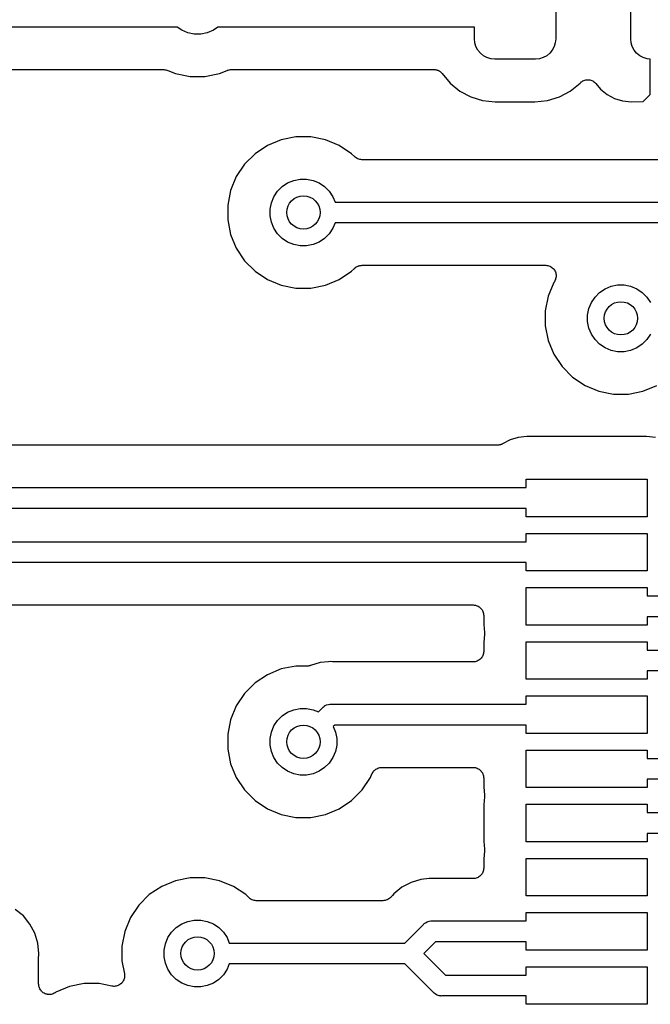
# Model space of a CAD drawing. Extents: x 4.65 to 8.46, y -5.31 to -3.29.
# Tile 33 of 47: x 7.07 to 7.36, y -4.87 to -4.41. Entities that reach past the tile are written whole.
import ezdxf

# ---------------------------------------------------------------- set-up
doc = ezdxf.new("R2010")
doc.units = 0
doc.header["$MEASUREMENT"] = 0
doc.layers.add('BLACK', color=7, linetype='CONTINUOUS')

msp = doc.modelspace()

# ---------------------------------------------------------------- linework, layer by layer
at = {"layer": 'BLACK', "linetype": 'CONTINUOUS'}
for p, q in [((7.31919, -4.38204), (7.31919, -4.41796)), ((7.35463, -4.41796), (7.35463, -4.38204)), ((7.14036, -4.4125), (6.60964, -4.4125)), ((7.14254, -4.41396), (7.14036, -4.4125)), ((7.15964, -4.4125), (7.15746, -4.41396)), ((7.28081, -4.4125), (7.15964, -4.4125)), ((7.28081, -4.41796), (7.28081, -4.4125)), ((7.14541, -4.41514), (7.14254, -4.41396)), ((7.14845, -4.41575), (7.14541, -4.41514)), ((7.15155, -4.41575), (7.14845, -4.41575)), ((7.15459, -4.41514), (7.15155, -4.41575)), ((7.15746, -4.41396), (7.15459, -4.41514)), ((7.28099, -4.41983), (7.28081, -4.41796)), ((7.31919, -4.41796), (7.31901, -4.41983)), ((7.35481, -4.41983), (7.35463, -4.41796)), ((7.28154, -4.42164), (7.28099, -4.41983)), ((7.28242, -4.42329), (7.28154, -4.42164)), ((7.31846, -4.42164), (7.31758, -4.42329)), ((7.31901, -4.41983), (7.31846, -4.42164)), ((7.35536, -4.42164), (7.35481, -4.41983)), ((7.35624, -4.42329), (7.35536, -4.42164)), ((7.28362, -4.42475), (7.28242, -4.42329)), ((7.28507, -4.42594), (7.28362, -4.42475)), ((7.28673, -4.42683), (7.28507, -4.42594)), ((7.28853, -4.42737), (7.28673, -4.42683)), ((7.2904, -4.42756), (7.28853, -4.42737)), ((7.3096, -4.42756), (7.2904, -4.42756)), ((7.31147, -4.42737), (7.3096, -4.42756)), ((7.31327, -4.42683), (7.31147, -4.42737)), ((7.31493, -4.42594), (7.31327, -4.42683)), ((7.31638, -4.42475), (7.31493, -4.42594)), ((7.31758, -4.42329), (7.31638, -4.42475)), ((7.35744, -4.42475), (7.35624, -4.42329)), ((7.35889, -4.42594), (7.35744, -4.42475)), ((7.36055, -4.42683), (7.35889, -4.42594)), ((7.36235, -4.42737), (7.36055, -4.42683)), ((7.36382, -4.42752), (7.36235, -4.42737)), ((7.36382, -4.44424), (7.36382, -4.42752)), ((6.61595, -4.4325), (7.13405, -4.4325)), ((7.13405, -4.4325), (7.13406, -4.4325)), ((7.13406, -4.4325), (7.13406, -4.4325)), ((7.13406, -4.4325), (7.13406, -4.4325)), ((7.13406, -4.4325), (7.13412, -4.4325)), ((7.13412, -4.4325), (7.13458, -4.43255)), ((7.13458, -4.43255), (7.13503, -4.4326)), ((7.13503, -4.4326), (7.13506, -4.43261)), ((7.13506, -4.43261), (7.13509, -4.43261)), ((7.13509, -4.43261), (7.13553, -4.43275)), ((7.13553, -4.43275), (7.13597, -4.43288)), ((7.13597, -4.43288), (7.13957, -4.43437)), ((7.13957, -4.43437), (7.14648, -4.43575)), ((7.14648, -4.43575), (7.15352, -4.43575)), ((7.15352, -4.43575), (7.16043, -4.43437)), ((7.16043, -4.43437), (7.16403, -4.43288)), ((7.16403, -4.43288), (7.16404, -4.43288)), ((7.16404, -4.43288), (7.1641, -4.43285)), ((7.16404, -4.43288), (7.16404, -4.43288)), ((7.16404, -4.43288), (7.16404, -4.43288)), ((7.1641, -4.43285), (7.16454, -4.43273)), ((7.16454, -4.43273), (7.16498, -4.4326)), ((7.16498, -4.4326), (7.16501, -4.43259)), ((7.16501, -4.43259), (7.16504, -4.43258)), ((7.16504, -4.43258), (7.16549, -4.43254)), ((7.16549, -4.43254), (7.16595, -4.4325)), ((7.16595, -4.4325), (7.26174, -4.4325)), ((7.26174, -4.4325), (7.26181, -4.4325)), ((7.26181, -4.4325), (7.26203, -4.43252)), ((7.26203, -4.43252), (7.26225, -4.43253)), ((7.26225, -4.43253), (7.26251, -4.43258)), ((7.26251, -4.43258), (7.26278, -4.43261)), ((7.26278, -4.43261), (7.26299, -4.43268)), ((7.26299, -4.43268), (7.26321, -4.43272)), ((7.26321, -4.43272), (7.26345, -4.43282)), ((7.26345, -4.43282), (7.26371, -4.4329)), ((7.26371, -4.4329), (7.2639, -4.43301)), ((7.2639, -4.43301), (7.26411, -4.43309)), ((7.26411, -4.43309), (7.26433, -4.43324)), ((7.26433, -4.43324), (7.26457, -4.43337)), ((7.26457, -4.43337), (7.26473, -4.43352)), ((7.26473, -4.43352), (7.26492, -4.43364)), ((7.26492, -4.43364), (7.26511, -4.43383)), ((7.26511, -4.43383), (7.26531, -4.434)), ((7.26531, -4.434), (7.26545, -4.43417)), ((7.26545, -4.43417), (7.26561, -4.43433)), ((7.26561, -4.43433), (7.26941, -4.43896)), ((7.26941, -4.43896), (7.27391, -4.44265)), ((7.32609, -4.44265), (7.3307, -4.43887)), ((7.3307, -4.43887), (7.33087, -4.4387)), ((7.33087, -4.4387), (7.33121, -4.43837)), ((7.33121, -4.43837), (7.33122, -4.43837)), ((7.33122, -4.43837), (7.33123, -4.43836)), ((7.33123, -4.43836), (7.33163, -4.4381)), ((7.33163, -4.4381), (7.33202, -4.43784)), ((7.33202, -4.43784), (7.33203, -4.43783)), ((7.33203, -4.43783), (7.33205, -4.43782)), ((7.33205, -4.43782), (7.33248, -4.43765)), ((7.33248, -4.43765), (7.33292, -4.43747)), ((7.33292, -4.43747), (7.33294, -4.43747)), ((7.33294, -4.43747), (7.33295, -4.43746)), ((7.33295, -4.43746), (7.33342, -4.43737)), ((7.33342, -4.43737), (7.33388, -4.43728)), ((7.33388, -4.43728), (7.3339, -4.43728)), ((7.3339, -4.43728), (7.33391, -4.43728)), ((7.33391, -4.43728), (7.33438, -4.43729)), ((7.33438, -4.43729), (7.33486, -4.43729)), ((7.33486, -4.43729), (7.33487, -4.43729)), ((7.33487, -4.43729), (7.33489, -4.43729)), ((7.33489, -4.43729), (7.33535, -4.43739)), ((7.33535, -4.43739), (7.33581, -4.43748)), ((7.33581, -4.43748), (7.33583, -4.43749)), ((7.33583, -4.43749), (7.33584, -4.43749)), ((7.33584, -4.43749), (7.33627, -4.43767)), ((7.33627, -4.43767), (7.33672, -4.43786)), ((7.33672, -4.43786), (7.33673, -4.43786)), ((7.33673, -4.43786), (7.33674, -4.43787)), ((7.33674, -4.43787), (7.33713, -4.43814)), ((7.33713, -4.43814), (7.33753, -4.4384)), ((7.33753, -4.4384), (7.33754, -4.43841)), ((7.33754, -4.43841), (7.33755, -4.43842)), ((7.33755, -4.43842), (7.33788, -4.43876)), ((7.33788, -4.43876), (7.33822, -4.43909)), ((7.33822, -4.43909), (7.34042, -4.44177)), ((7.27391, -4.44265), (7.27904, -4.4454)), ((7.27904, -4.4454), (7.28461, -4.44709)), ((7.31539, -4.44709), (7.32096, -4.4454)), ((7.32096, -4.4454), (7.32609, -4.44265)), ((7.34042, -4.44177), (7.34346, -4.44427)), ((7.34346, -4.44427), (7.34694, -4.44613)), ((7.34694, -4.44613), (7.35071, -4.44727)), ((7.36047, -4.44759), (7.36382, -4.44424)), ((7.28461, -4.44709), (7.29065, -4.44768)), ((7.29065, -4.44768), (7.30935, -4.44768)), ((7.30935, -4.44768), (7.31539, -4.44709)), ((7.35071, -4.44727), (7.35483, -4.44768)), ((7.35483, -4.44768), (7.36047, -4.44759)), ((7.19648, -4.46425), (7.18957, -4.46563)), ((7.20352, -4.46425), (7.19648, -4.46425)), ((7.21043, -4.46563), (7.20352, -4.46425)), ((7.18307, -4.46832), (7.17721, -4.47223)), ((7.18957, -4.46563), (7.18307, -4.46832)), ((7.21693, -4.46832), (7.21043, -4.46563)), ((7.22279, -4.47223), (7.21693, -4.46832)), ((7.17721, -4.47223), (7.17223, -4.47721)), ((7.22417, -4.47361), (7.22279, -4.47223)), ((7.22453, -4.47391), (7.22417, -4.47361)), ((7.22488, -4.4742), (7.22453, -4.47391)), ((7.17223, -4.47721), (7.16832, -4.48307)), ((7.2249, -4.47422), (7.22488, -4.4742)), ((7.22492, -4.47423), (7.2249, -4.47422)), ((7.22533, -4.47445), (7.22492, -4.47423)), ((7.22574, -4.47467), (7.22533, -4.47445)), ((7.22576, -4.47468), (7.22574, -4.47467)), ((7.22578, -4.47469), (7.22576, -4.47468)), ((7.22622, -4.47483), (7.22578, -4.47469)), ((7.22667, -4.47497), (7.22622, -4.47483)), ((7.22669, -4.47497), (7.22667, -4.47497)), ((7.22672, -4.47498), (7.22669, -4.47497)), ((7.22717, -4.47503), (7.22672, -4.47498)), ((7.22764, -4.47508), (7.22717, -4.47503)), ((7.22769, -4.47508), (7.22764, -4.47508)), ((7.22771, -4.47508), (7.22769, -4.47508)), ((7.22769, -4.47508), (7.22769, -4.47508)), ((7.22769, -4.47508), (7.22769, -4.47508)), ((7.71248, -4.47508), (7.22771, -4.47508)), ((7.16832, -4.48307), (7.16563, -4.48957)), ((7.18777, -4.48996), (7.18996, -4.48777)), ((7.18996, -4.48777), (7.19254, -4.48604)), ((7.19254, -4.48604), (7.19541, -4.48486)), ((7.19541, -4.48486), (7.19845, -4.48425)), ((7.19845, -4.48425), (7.20155, -4.48425)), ((7.20155, -4.48425), (7.20459, -4.48486)), ((7.20459, -4.48486), (7.20746, -4.48604)), ((7.20746, -4.48604), (7.21004, -4.48777)), ((7.21004, -4.48777), (7.21223, -4.48996)), ((7.16563, -4.48957), (7.16425, -4.49648)), ((7.18486, -4.49541), (7.18604, -4.49254)), ((7.18604, -4.49254), (7.18777, -4.48996)), ((7.21223, -4.48996), (7.21396, -4.49254)), ((7.21396, -4.49254), (7.21501, -4.49508)), ((7.16425, -4.49648), (7.16425, -4.50352)), ((7.18425, -4.49845), (7.18486, -4.49541)), ((7.21501, -4.49508), (7.72283, -4.49508)), ((7.18425, -4.50155), (7.18425, -4.49845)), ((7.18486, -4.50459), (7.18425, -4.50155)), ((7.16425, -4.50352), (7.16563, -4.51043)), ((7.18604, -4.50746), (7.18486, -4.50459)), ((7.21501, -4.50492), (7.21396, -4.50746)), ((7.72463, -4.50492), (7.21501, -4.50492)), ((7.16563, -4.51043), (7.16832, -4.51693)), ((7.18777, -4.51004), (7.18604, -4.50746)), ((7.18996, -4.51223), (7.18777, -4.51004)), ((7.21223, -4.51004), (7.21004, -4.51223)), ((7.21396, -4.50746), (7.21223, -4.51004)), ((7.19254, -4.51396), (7.18996, -4.51223)), ((7.19541, -4.51514), (7.19254, -4.51396)), ((7.19845, -4.51575), (7.19541, -4.51514)), ((7.20155, -4.51575), (7.19845, -4.51575)), ((7.20459, -4.51514), (7.20155, -4.51575)), ((7.20746, -4.51396), (7.20459, -4.51514)), ((7.21004, -4.51223), (7.20746, -4.51396)), ((7.16832, -4.51693), (7.17223, -4.52279)), ((7.17223, -4.52279), (7.17721, -4.52777)), ((7.22585, -4.52528), (7.22629, -4.52515)), ((7.22629, -4.52515), (7.22673, -4.52502)), ((7.22673, -4.52502), (7.22676, -4.52501)), ((7.22676, -4.52501), (7.22679, -4.52501)), ((7.22679, -4.52501), (7.22724, -4.52497)), ((7.22724, -4.52497), (7.22771, -4.52492)), ((7.22771, -4.52492), (7.31441, -4.52492)), ((7.31441, -4.52492), (7.31446, -4.52492)), ((7.31446, -4.52492), (7.31446, -4.52492)), ((7.31446, -4.52492), (7.31446, -4.52492)), ((7.31446, -4.52492), (7.31448, -4.52492)), ((7.31448, -4.52492), (7.31495, -4.52497)), ((7.31495, -4.52497), (7.31543, -4.52503)), ((7.31543, -4.52503), (7.31544, -4.52503)), ((7.31544, -4.52503), (7.31545, -4.52503)), ((7.31545, -4.52503), (7.31591, -4.52518)), ((7.31591, -4.52518), (7.31636, -4.52532)), ((7.17721, -4.52777), (7.18307, -4.53168)), ((7.21693, -4.53168), (7.22279, -4.52777)), ((7.22279, -4.52777), (7.22417, -4.52639)), ((7.22417, -4.52639), (7.22418, -4.52637)), ((7.22418, -4.52637), (7.22422, -4.52634)), ((7.22418, -4.52637), (7.22418, -4.52637)), ((7.22418, -4.52637), (7.22418, -4.52637)), ((7.22422, -4.52634), (7.22458, -4.52605)), ((7.22458, -4.52605), (7.22494, -4.52576)), ((7.22494, -4.52576), (7.22496, -4.52574)), ((7.22496, -4.52574), (7.22498, -4.52573)), ((7.22498, -4.52573), (7.22539, -4.52552)), ((7.22539, -4.52552), (7.2258, -4.5253)), ((7.2258, -4.5253), (7.22582, -4.52529)), ((7.22582, -4.52529), (7.22585, -4.52528)), ((7.31636, -4.52532), (7.31637, -4.52532)), ((7.31637, -4.52532), (7.31638, -4.52533)), ((7.31638, -4.52533), (7.31679, -4.52555)), ((7.31679, -4.52555), (7.31722, -4.52578)), ((7.31722, -4.52578), (7.31722, -4.52579)), ((7.31722, -4.52579), (7.31723, -4.5258)), ((7.31723, -4.5258), (7.31759, -4.5261)), ((7.31759, -4.5261), (7.31797, -4.52641)), ((7.31797, -4.52641), (7.31797, -4.52642)), ((7.31797, -4.52642), (7.31798, -4.52642)), ((7.31798, -4.52642), (7.31828, -4.52679)), ((7.31828, -4.52679), (7.31858, -4.52717)), ((7.31858, -4.52717), (7.31859, -4.52717)), ((7.31859, -4.52717), (7.31859, -4.52718)), ((7.31859, -4.52718), (7.31881, -4.5276)), ((7.31881, -4.5276), (7.31904, -4.52803)), ((7.31904, -4.52803), (7.31904, -4.52804)), ((7.31904, -4.52804), (7.31904, -4.52805)), ((7.31904, -4.52805), (7.31918, -4.5285)), ((7.31918, -4.5285), (7.31932, -4.52896)), ((7.31932, -4.52896), (7.31932, -4.52897)), ((7.31932, -4.52897), (7.31932, -4.52898)), ((7.31932, -4.52898), (7.31936, -4.52945)), ((7.31936, -4.52945), (7.31941, -4.52993)), ((7.18307, -4.53168), (7.18957, -4.53437)), ((7.18957, -4.53437), (7.19648, -4.53575)), ((7.20352, -4.53575), (7.21043, -4.53437)), ((7.21043, -4.53437), (7.21693, -4.53168)), ((7.31832, -4.53307), (7.31563, -4.53957)), ((7.31857, -4.5327), (7.31832, -4.53307)), ((7.31879, -4.53228), (7.31857, -4.5327)), ((7.31902, -4.53186), (7.31879, -4.53228)), ((7.31903, -4.53184), (7.31902, -4.53185)), ((7.31902, -4.53185), (7.31902, -4.53186)), ((7.31916, -4.53138), (7.31903, -4.53184)), ((7.31931, -4.53093), (7.31916, -4.53138)), ((7.31936, -4.53043), (7.31931, -4.53091)), ((7.31931, -4.53091), (7.31931, -4.53092)), ((7.31931, -4.53092), (7.31931, -4.53093)), ((7.31941, -4.52996), (7.31936, -4.53043)), ((7.31941, -4.52993), (7.31941, -4.52995)), ((7.31941, -4.52995), (7.31941, -4.52996)), ((7.34541, -4.53486), (7.34845, -4.53425)), ((7.34845, -4.53425), (7.35155, -4.53425)), ((7.35155, -4.53425), (7.35459, -4.53486)), ((7.19648, -4.53575), (7.20352, -4.53575)), ((7.33777, -4.53996), (7.33996, -4.53777)), ((7.33996, -4.53777), (7.34254, -4.53604)), ((7.34254, -4.53604), (7.34541, -4.53486)), ((7.35459, -4.53486), (7.35746, -4.53604)), ((7.35746, -4.53604), (7.36004, -4.53777)), ((7.36004, -4.53777), (7.36223, -4.53996)), ((7.31563, -4.53957), (7.31425, -4.54648)), ((7.33486, -4.54541), (7.33604, -4.54254)), ((7.33604, -4.54254), (7.33777, -4.53996)), ((7.36223, -4.53996), (7.36396, -4.54254)), ((7.31425, -4.54648), (7.31425, -4.55352)), ((7.33425, -4.54845), (7.33486, -4.54541)), ((7.33425, -4.55155), (7.33425, -4.54845)), ((7.33486, -4.55459), (7.33425, -4.55155)), ((7.31425, -4.55352), (7.31563, -4.56043)), ((7.33604, -4.55746), (7.33486, -4.55459)), ((7.33777, -4.56004), (7.33604, -4.55746)), ((7.36396, -4.55746), (7.36223, -4.56004)), ((7.31563, -4.56043), (7.31832, -4.56693)), ((7.33996, -4.56223), (7.33777, -4.56004)), ((7.34254, -4.56396), (7.33996, -4.56223)), ((7.36004, -4.56223), (7.35746, -4.56396)), ((7.36223, -4.56004), (7.36004, -4.56223)), ((7.31832, -4.56693), (7.32223, -4.57279)), ((7.34541, -4.56514), (7.34254, -4.56396)), ((7.34845, -4.56575), (7.34541, -4.56514)), ((7.35155, -4.56575), (7.34845, -4.56575)), ((7.35459, -4.56514), (7.35155, -4.56575)), ((7.35746, -4.56396), (7.35459, -4.56514)), ((7.32223, -4.57279), (7.32721, -4.57777)), ((7.32721, -4.57777), (7.33307, -4.58168)), ((7.33307, -4.58168), (7.33957, -4.58437)), ((7.33957, -4.58437), (7.34648, -4.58575)), ((7.35352, -4.58575), (7.36043, -4.58437)), ((7.36043, -4.58437), (7.36693, -4.58168)), ((7.34648, -4.58575), (7.35352, -4.58575)), ((7.29762, -4.60742), (7.29404, -4.60933)), ((7.30139, -4.60627), (7.29762, -4.60742)), ((7.30556, -4.60586), (7.30139, -4.60627)), ((7.36216, -4.60586), (7.30556, -4.60586)), ((7.36632, -4.60627), (7.36216, -4.60586)), ((7.29169, -4.60992), (6.94724, -4.60992)), ((7.2919, -4.6099), (7.29169, -4.60992)), ((7.29212, -4.6099), (7.2919, -4.6099)), ((7.29239, -4.60985), (7.29212, -4.6099)), ((7.29266, -4.60983), (7.29239, -4.60985)), ((7.29286, -4.60976), (7.29266, -4.60983)), ((7.29308, -4.60972), (7.29286, -4.60976)), ((7.29333, -4.60962), (7.29308, -4.60972)), ((7.29359, -4.60954), (7.29333, -4.60962)), ((7.29378, -4.60944), (7.29359, -4.60954)), ((7.29398, -4.60936), (7.29378, -4.60944)), ((7.29404, -4.60933), (7.29398, -4.60936)), ((7.30531, -4.62992), (7.30531, -4.62598)), ((7.30531, -4.62598), (7.3624, -4.62598)), ((7.3624, -4.62598), (7.3624, -4.6437)), ((6.93688, -4.62992), (7.30531, -4.62992)), ((7.30531, -4.63976), (6.93508, -4.63976)), ((7.30531, -4.6437), (7.30531, -4.63976)), ((7.3624, -4.6437), (7.30531, -4.6437)), ((7.30531, -4.65551), (7.30531, -4.65157)), ((7.30531, -4.65157), (7.3624, -4.65157)), ((7.3624, -4.65157), (7.3624, -4.66929)), ((6.91476, -4.65551), (7.30531, -4.65551)), ((7.30531, -4.66535), (6.91067, -4.66535)), ((7.30531, -4.66929), (7.30531, -4.66535)), ((7.3624, -4.66929), (7.30531, -4.66929)), ((7.30531, -4.69488), (7.30531, -4.67717)), ((7.30531, -4.67717), (7.3624, -4.67717)), ((7.3624, -4.67717), (7.3624, -4.6811)), ((7.3624, -4.6811), (7.37021, -4.6811)), ((6.9119, -4.68535), (7.28019, -4.68535)), ((7.28019, -4.68535), (7.28023, -4.68535)), ((7.28023, -4.68535), (7.28023, -4.68535)), ((7.28023, -4.68535), (7.28023, -4.68535)), ((7.28023, -4.68535), (7.28026, -4.68535)), ((7.28026, -4.68535), (7.28073, -4.68541)), ((7.28073, -4.68541), (7.2812, -4.68546)), ((7.2812, -4.68546), (7.28122, -4.68546)), ((7.28122, -4.68546), (7.28123, -4.68546)), ((7.28123, -4.68546), (7.28168, -4.68561)), ((7.28168, -4.68561), (7.28213, -4.68574)), ((7.28213, -4.68574), (7.28215, -4.68575)), ((7.28215, -4.68575), (7.28216, -4.68576)), ((7.28216, -4.68576), (7.28258, -4.68598)), ((7.28258, -4.68598), (7.28299, -4.68621)), ((7.28299, -4.68621), (7.283, -4.68622)), ((7.283, -4.68622), (7.28302, -4.68623)), ((7.28302, -4.68623), (7.28338, -4.68653)), ((7.28338, -4.68653), (7.28374, -4.68683)), ((7.28374, -4.68683), (7.28375, -4.68684)), ((7.28375, -4.68684), (7.28377, -4.68686)), ((7.28377, -4.68686), (7.28406, -4.68722)), ((7.28406, -4.68722), (7.28436, -4.68759)), ((7.28436, -4.68759), (7.28437, -4.6876)), ((7.28437, -4.6876), (7.28438, -4.68762)), ((7.28438, -4.68762), (7.2846, -4.68803)), ((7.2846, -4.68803), (7.28482, -4.68845)), ((7.28482, -4.68845), (7.28482, -4.68847)), ((7.28482, -4.68847), (7.28483, -4.68848)), ((7.28483, -4.68848), (7.28496, -4.68893)), ((7.28496, -4.68893), (7.2851, -4.68938)), ((7.2851, -4.68938), (7.2851, -4.6894)), ((7.2851, -4.6894), (7.28511, -4.68942)), ((7.28511, -4.68942), (7.28515, -4.68989)), ((7.28515, -4.68989), (7.28519, -4.69035)), ((7.28519, -4.69035), (7.28519, -4.69464)), ((7.372, -4.69094), (7.3624, -4.69094)), ((7.3624, -4.69094), (7.3624, -4.69488)), ((7.28519, -4.69464), (7.28556, -4.69833)), ((7.3624, -4.69488), (7.30531, -4.69488)), ((7.28556, -4.69931), (7.28519, -4.703)), ((7.28556, -4.69833), (7.28556, -4.69833)), ((7.28556, -4.69833), (7.28556, -4.69833)), ((7.28556, -4.69833), (7.28556, -4.69833)), ((7.28556, -4.69833), (7.28556, -4.6984)), ((7.28556, -4.6984), (7.28556, -4.69886)), ((7.28556, -4.69886), (7.28556, -4.69931)), ((7.28519, -4.703), (7.28519, -4.70728)), ((7.30531, -4.72047), (7.30531, -4.70276)), ((7.30531, -4.70276), (7.3624, -4.70276)), ((7.3624, -4.70276), (7.3624, -4.70669)), ((7.28333, -4.71115), (7.28296, -4.71145)), ((7.28369, -4.71086), (7.28333, -4.71115)), ((7.2837, -4.71084), (7.28369, -4.71086)), ((7.28372, -4.71083), (7.2837, -4.71084)), ((7.28402, -4.71047), (7.28372, -4.71083)), ((7.28432, -4.71011), (7.28402, -4.71047)), ((7.28433, -4.71009), (7.28432, -4.71011)), ((7.28434, -4.71008), (7.28433, -4.71009)), ((7.28456, -4.70966), (7.28434, -4.71008)), ((7.28479, -4.70925), (7.28456, -4.70966)), ((7.2848, -4.70922), (7.28479, -4.70924)), ((7.28479, -4.70924), (7.28479, -4.70925)), ((7.28494, -4.70877), (7.2848, -4.70922)), ((7.28508, -4.70832), (7.28494, -4.70877)), ((7.28509, -4.70831), (7.28508, -4.70832)), ((7.28514, -4.70782), (7.28509, -4.70829)), ((7.28509, -4.70829), (7.28509, -4.70831)), ((7.28519, -4.70735), (7.28514, -4.70782)), ((7.28519, -4.70728), (7.28519, -4.70732)), ((7.28519, -4.70732), (7.28519, -4.70732)), ((7.28519, -4.70732), (7.28519, -4.70732)), ((7.28519, -4.70732), (7.28519, -4.70735)), ((7.3624, -4.70669), (7.38573, -4.70669)), ((7.18957, -4.71563), (7.18307, -4.71832)), ((7.19648, -4.71425), (7.18957, -4.71563)), ((7.20187, -4.71425), (7.19648, -4.71425)), ((7.20208, -4.71423), (7.20187, -4.71425)), ((7.20229, -4.71423), (7.20208, -4.71423)), ((7.20256, -4.71418), (7.20229, -4.71423)), ((7.20284, -4.71416), (7.20256, -4.71418)), ((7.20304, -4.7141), (7.20284, -4.71416)), ((7.20325, -4.71406), (7.20304, -4.7141)), ((7.20332, -4.71404), (7.20325, -4.71406)), ((7.20791, -4.71264), (7.20332, -4.71404)), ((7.21181, -4.71226), (7.20791, -4.71264)), ((7.21182, -4.71226), (7.21181, -4.71226)), ((7.2128, -4.71216), (7.21182, -4.71226)), ((7.21377, -4.71226), (7.2128, -4.71216)), ((7.21399, -4.71226), (7.21377, -4.71226)), ((7.21419, -4.71228), (7.21399, -4.71226)), ((7.21426, -4.71228), (7.21419, -4.71228)), ((7.28019, -4.71228), (7.21426, -4.71228)), ((7.28066, -4.71224), (7.28019, -4.71228)), ((7.28113, -4.71219), (7.28066, -4.71224)), ((7.28115, -4.71219), (7.28113, -4.71219)), ((7.28117, -4.71219), (7.28115, -4.71219)), ((7.28162, -4.71205), (7.28117, -4.71219)), ((7.28207, -4.71192), (7.28162, -4.71205)), ((7.28208, -4.71191), (7.28207, -4.71192)), ((7.2821, -4.71191), (7.28208, -4.71191)), ((7.28251, -4.71169), (7.2821, -4.71191)), ((7.28293, -4.71147), (7.28251, -4.71169)), ((7.28295, -4.71146), (7.28293, -4.71147)), ((7.28296, -4.71145), (7.28295, -4.71146)), ((7.18307, -4.71832), (7.17721, -4.72223)), ((7.3624, -4.72047), (7.30531, -4.72047)), ((7.38814, -4.71654), (7.3624, -4.71654)), ((7.3624, -4.71654), (7.3624, -4.72047)), ((7.17721, -4.72223), (7.17223, -4.72721)), ((7.17223, -4.72721), (7.16832, -4.73307)), ((7.30531, -4.73228), (7.30531, -4.72835)), ((7.30531, -4.72835), (7.3624, -4.72835)), ((7.3624, -4.72835), (7.3624, -4.74606)), ((7.16832, -4.73307), (7.16563, -4.73957)), ((7.19541, -4.73486), (7.19845, -4.73425)), ((7.19845, -4.73425), (7.20155, -4.73425)), ((7.20155, -4.73425), (7.20459, -4.73486)), ((7.20713, -4.73591), (7.20914, -4.7339)), ((7.20914, -4.7339), (7.2093, -4.73371)), ((7.2093, -4.73371), (7.20949, -4.73355)), ((7.20949, -4.73355), (7.21001, -4.73312)), ((7.20949, -4.73355), (7.20949, -4.73355)), ((7.21001, -4.73312), (7.21005, -4.73309)), ((7.21005, -4.73309), (7.2109, -4.73264)), ((7.2109, -4.73264), (7.21183, -4.73235)), ((7.21183, -4.73235), (7.21255, -4.73228)), ((7.21255, -4.73228), (7.2128, -4.73226)), ((7.21255, -4.73228), (7.21255, -4.73228)), ((7.2128, -4.73226), (7.21304, -4.73228)), ((7.21304, -4.73228), (7.30531, -4.73228)), ((7.18777, -4.73996), (7.18996, -4.73777)), ((7.18996, -4.73777), (7.19254, -4.73604)), ((7.19254, -4.73604), (7.19541, -4.73486)), ((7.20459, -4.73486), (7.20713, -4.73591)), ((7.16563, -4.73957), (7.16425, -4.74648)), ((7.18486, -4.74541), (7.18604, -4.74254)), ((7.18604, -4.74254), (7.18777, -4.73996)), ((7.21483, -4.74213), (7.21409, -4.74287)), ((7.21409, -4.74287), (7.21514, -4.74541)), ((7.30531, -4.74213), (7.21483, -4.74213)), ((7.30531, -4.74606), (7.30531, -4.74213)), ((7.16425, -4.74648), (7.16425, -4.75352)), ((7.18425, -4.74845), (7.18486, -4.74541)), ((7.18425, -4.75155), (7.18425, -4.74845)), ((7.21514, -4.74541), (7.21575, -4.74845)), ((7.21575, -4.74845), (7.21575, -4.75155)), ((7.3624, -4.74606), (7.30531, -4.74606)), ((7.18486, -4.75459), (7.18425, -4.75155)), ((7.21575, -4.75155), (7.21514, -4.75459)), ((7.16425, -4.75352), (7.16563, -4.76043)), ((7.18604, -4.75746), (7.18486, -4.75459)), ((7.18777, -4.76004), (7.18604, -4.75746)), ((7.21396, -4.75746), (7.21223, -4.76004)), ((7.21514, -4.75459), (7.21396, -4.75746)), ((7.30531, -4.77165), (7.30531, -4.75394)), ((7.30531, -4.75394), (7.3624, -4.75394)), ((7.3624, -4.75394), (7.3624, -4.75787)), ((7.16563, -4.76043), (7.16832, -4.76693)), ((7.18996, -4.76223), (7.18777, -4.76004)), ((7.19254, -4.76396), (7.18996, -4.76223)), ((7.21004, -4.76223), (7.20746, -4.76396)), ((7.21223, -4.76004), (7.21004, -4.76223)), ((7.23515, -4.76249), (7.2356, -4.76236)), ((7.2356, -4.76236), (7.23604, -4.76222)), ((7.23604, -4.76222), (7.23606, -4.76222)), ((7.23606, -4.76222), (7.23608, -4.76221)), ((7.23608, -4.76221), (7.23655, -4.76217)), ((7.23655, -4.76217), (7.23701, -4.76213)), ((7.23701, -4.76213), (7.28019, -4.76213)), ((7.28019, -4.76213), (7.28023, -4.76213)), ((7.28023, -4.76213), (7.28023, -4.76213)), ((7.28023, -4.76213), (7.28023, -4.76213)), ((7.28023, -4.76213), (7.28026, -4.76213)), ((7.28026, -4.76213), (7.28073, -4.76218)), ((7.28073, -4.76218), (7.2812, -4.76223)), ((7.2812, -4.76223), (7.28122, -4.76223)), ((7.28122, -4.76223), (7.28123, -4.76224)), ((7.28123, -4.76224), (7.28168, -4.76238)), ((7.28168, -4.76238), (7.28213, -4.76252)), ((7.3624, -4.75787), (7.38517, -4.75787)), ((7.16832, -4.76693), (7.17223, -4.77279)), ((7.19541, -4.76514), (7.19254, -4.76396)), ((7.19845, -4.76575), (7.19541, -4.76514)), ((7.20155, -4.76575), (7.19845, -4.76575)), ((7.20459, -4.76514), (7.20155, -4.76575)), ((7.20746, -4.76396), (7.20459, -4.76514)), ((7.22777, -4.77279), (7.23168, -4.76693)), ((7.23168, -4.76693), (7.23239, -4.76521)), ((7.23239, -4.76521), (7.2324, -4.76519)), ((7.2324, -4.76519), (7.23242, -4.76515)), ((7.2324, -4.76519), (7.2324, -4.76519)), ((7.2324, -4.76519), (7.2324, -4.76519)), ((7.23242, -4.76515), (7.23265, -4.76474)), ((7.23265, -4.76474), (7.23287, -4.76433)), ((7.23287, -4.76433), (7.23288, -4.76431)), ((7.23288, -4.76431), (7.23289, -4.76429)), ((7.23289, -4.76429), (7.23319, -4.76394)), ((7.23319, -4.76394), (7.23349, -4.76358)), ((7.23349, -4.76358), (7.23351, -4.76356)), ((7.23351, -4.76356), (7.23352, -4.76355)), ((7.23352, -4.76355), (7.23388, -4.76326)), ((7.23388, -4.76326), (7.23424, -4.76296)), ((7.23424, -4.76296), (7.23426, -4.76295)), ((7.23426, -4.76295), (7.23428, -4.76294)), ((7.23428, -4.76294), (7.23469, -4.76272)), ((7.23469, -4.76272), (7.23511, -4.7625)), ((7.23511, -4.7625), (7.23513, -4.7625)), ((7.23513, -4.7625), (7.23515, -4.76249)), ((7.28213, -4.76252), (7.28215, -4.76253)), ((7.28215, -4.76253), (7.28216, -4.76253)), ((7.28216, -4.76253), (7.28258, -4.76276)), ((7.28258, -4.76276), (7.28299, -4.76298)), ((7.28299, -4.76298), (7.283, -4.76299)), ((7.283, -4.76299), (7.28302, -4.763)), ((7.28302, -4.763), (7.28338, -4.7633)), ((7.28338, -4.7633), (7.28374, -4.7636)), ((7.28374, -4.7636), (7.28375, -4.76362)), ((7.28375, -4.76362), (7.28377, -4.76363)), ((7.28377, -4.76363), (7.28406, -4.76399)), ((7.28406, -4.76399), (7.28436, -4.76436)), ((7.28436, -4.76436), (7.28437, -4.76437)), ((7.28437, -4.76437), (7.28438, -4.76439)), ((7.28438, -4.76439), (7.2846, -4.76481)), ((7.2846, -4.76481), (7.28482, -4.76522)), ((7.28482, -4.76522), (7.28482, -4.76524)), ((7.28482, -4.76524), (7.28483, -4.76525)), ((7.28483, -4.76525), (7.28496, -4.7657)), ((7.28496, -4.7657), (7.2851, -4.76615)), ((7.2851, -4.76615), (7.2851, -4.76617)), ((7.2851, -4.76617), (7.28511, -4.76619)), ((7.28511, -4.76619), (7.28515, -4.76666)), ((7.28515, -4.76666), (7.28519, -4.76713)), ((7.28519, -4.76713), (7.28519, -4.77141)), ((7.28519, -4.77141), (7.28556, -4.7751)), ((7.3624, -4.77165), (7.30531, -4.77165)), ((7.38696, -4.76772), (7.3624, -4.76772)), ((7.3624, -4.76772), (7.3624, -4.77165)), ((7.17223, -4.77279), (7.17721, -4.77777)), ((7.22279, -4.77777), (7.22777, -4.77279)), ((7.28556, -4.77608), (7.28519, -4.77977)), ((7.28556, -4.7751), (7.28556, -4.7751)), ((7.28556, -4.7751), (7.28556, -4.7751)), ((7.28556, -4.7751), (7.28556, -4.77511)), ((7.28556, -4.77511), (7.28556, -4.77517)), ((7.28556, -4.77517), (7.28556, -4.77563)), ((7.28556, -4.77563), (7.28556, -4.77608)), ((7.17721, -4.77777), (7.18307, -4.78168)), ((7.21693, -4.78168), (7.22279, -4.77777)), ((7.28519, -4.77977), (7.28519, -4.797)), ((7.30531, -4.79724), (7.30531, -4.77953)), ((7.30531, -4.77953), (7.3624, -4.77953)), ((7.3624, -4.77953), (7.3624, -4.78346)), ((7.18307, -4.78168), (7.18957, -4.78437)), ((7.18957, -4.78437), (7.19648, -4.78575)), ((7.20352, -4.78575), (7.21043, -4.78437)), ((7.21043, -4.78437), (7.21693, -4.78168)), ((7.3624, -4.78346), (7.43814, -4.78346)), ((7.19648, -4.78575), (7.20352, -4.78575)), ((7.43635, -4.79331), (7.3624, -4.79331)), ((7.3624, -4.79331), (7.3624, -4.79724)), ((7.28519, -4.797), (7.28556, -4.80069)), ((7.3624, -4.79724), (7.30531, -4.79724)), ((7.28556, -4.80167), (7.28519, -4.80536)), ((7.28556, -4.80069), (7.28556, -4.8007)), ((7.28556, -4.8007), (7.28556, -4.8007)), ((7.28556, -4.8007), (7.28556, -4.8007)), ((7.28556, -4.8007), (7.28556, -4.80076)), ((7.28556, -4.80076), (7.28556, -4.80122)), ((7.28556, -4.80122), (7.28556, -4.80167)), ((7.28519, -4.80536), (7.28519, -4.80965)), ((7.30531, -4.82283), (7.30531, -4.80512)), ((7.30531, -4.80512), (7.3624, -4.80512)), ((7.3624, -4.80512), (7.3624, -4.82283)), ((7.28333, -4.81351), (7.28296, -4.81381)), ((7.28369, -4.81322), (7.28333, -4.81351)), ((7.2837, -4.8132), (7.28369, -4.81322)), ((7.28372, -4.81319), (7.2837, -4.8132)), ((7.28402, -4.81283), (7.28372, -4.81319)), ((7.28432, -4.81247), (7.28402, -4.81283)), ((7.28433, -4.81246), (7.28432, -4.81247)), ((7.28434, -4.81244), (7.28433, -4.81246)), ((7.28456, -4.81202), (7.28434, -4.81244)), ((7.28479, -4.81162), (7.28456, -4.81202)), ((7.2848, -4.81158), (7.28479, -4.8116)), ((7.28479, -4.8116), (7.28479, -4.81162)), ((7.28494, -4.81113), (7.2848, -4.81158)), ((7.28508, -4.81069), (7.28494, -4.81113)), ((7.28509, -4.81067), (7.28508, -4.81069)), ((7.28514, -4.81018), (7.28509, -4.81065)), ((7.28509, -4.81065), (7.28509, -4.81067)), ((7.28519, -4.80972), (7.28514, -4.81018)), ((7.28519, -4.80965), (7.28519, -4.80968)), ((7.28519, -4.80968), (7.28519, -4.80968)), ((7.28519, -4.80968), (7.28519, -4.80968)), ((7.28519, -4.80968), (7.28519, -4.80972)), ((7.13957, -4.81563), (7.13307, -4.81832)), ((7.14648, -4.81425), (7.13957, -4.81563)), ((7.15352, -4.81425), (7.14648, -4.81425)), ((7.16043, -4.81563), (7.15352, -4.81425)), ((7.16693, -4.81832), (7.16043, -4.81563)), ((7.25085, -4.81643), (7.24652, -4.81875)), ((7.25555, -4.81501), (7.25085, -4.81643)), ((7.25945, -4.81462), (7.25555, -4.81501)), ((7.26043, -4.81453), (7.25945, -4.81462)), ((7.26141, -4.81462), (7.26043, -4.81453)), ((7.26162, -4.81462), (7.26141, -4.81462)), ((7.26183, -4.81465), (7.26162, -4.81462)), ((7.2619, -4.81465), (7.26183, -4.81465)), ((7.28019, -4.81465), (7.2619, -4.81465)), ((7.28066, -4.8146), (7.28019, -4.81465)), ((7.28113, -4.81456), (7.28066, -4.8146)), ((7.28115, -4.81455), (7.28113, -4.81456)), ((7.28117, -4.81455), (7.28115, -4.81455)), ((7.28162, -4.81441), (7.28117, -4.81455)), ((7.28207, -4.81428), (7.28162, -4.81441)), ((7.28208, -4.81427), (7.28207, -4.81428)), ((7.2821, -4.81427), (7.28208, -4.81427)), ((7.28251, -4.81405), (7.2821, -4.81427)), ((7.28293, -4.81383), (7.28251, -4.81405)), ((7.28295, -4.81382), (7.28293, -4.81383)), ((7.28296, -4.81381), (7.28295, -4.81382)), ((7.12721, -4.82223), (7.12223, -4.82721)), ((7.13307, -4.81832), (7.12721, -4.82223)), ((7.17279, -4.82223), (7.16693, -4.81832)), ((7.17417, -4.82361), (7.17279, -4.82223)), ((7.24191, -4.82282), (7.24177, -4.82298)), ((7.24206, -4.82267), (7.24191, -4.82282)), ((7.2421, -4.82262), (7.24206, -4.82267)), ((7.24273, -4.82186), (7.2421, -4.82262)), ((7.24652, -4.81875), (7.24273, -4.82186)), ((7.3624, -4.82283), (7.30531, -4.82283)), ((7.12223, -4.82721), (7.11832, -4.83307)), ((7.17453, -4.82391), (7.17417, -4.82361)), ((7.17488, -4.8242), (7.17453, -4.82391)), ((7.1749, -4.82422), (7.17488, -4.8242)), ((7.17492, -4.82423), (7.1749, -4.82422)), ((7.17533, -4.82445), (7.17492, -4.82423)), ((7.17574, -4.82467), (7.17533, -4.82445)), ((7.17576, -4.82468), (7.17574, -4.82467)), ((7.17578, -4.82469), (7.17576, -4.82468)), ((7.17622, -4.82483), (7.17578, -4.82469)), ((7.17667, -4.82497), (7.17622, -4.82483)), ((7.17669, -4.82497), (7.17667, -4.82497)), ((7.17672, -4.82498), (7.17669, -4.82497)), ((7.17717, -4.82503), (7.17672, -4.82498)), ((7.17764, -4.82508), (7.17717, -4.82503)), ((7.17769, -4.82508), (7.17764, -4.82508)), ((7.17771, -4.82508), (7.17769, -4.82508)), ((7.17769, -4.82508), (7.17769, -4.82508)), ((7.17769, -4.82508), (7.17769, -4.82508)), ((7.23761, -4.82508), (7.17771, -4.82508)), ((7.23807, -4.82503), (7.23761, -4.82508)), ((7.23853, -4.82499), (7.23807, -4.82503)), ((7.23855, -4.82499), (7.23853, -4.82499)), ((7.23858, -4.82498), (7.23855, -4.82499)), ((7.23902, -4.82485), (7.23858, -4.82498)), ((7.23946, -4.82472), (7.23902, -4.82485)), ((7.23949, -4.82471), (7.23946, -4.82472)), ((7.23951, -4.8247), (7.23949, -4.82471)), ((7.23992, -4.82448), (7.23951, -4.8247)), ((7.24033, -4.82427), (7.23992, -4.82448)), ((7.24035, -4.82426), (7.24033, -4.82427)), ((7.24037, -4.82424), (7.24035, -4.82426)), ((7.24073, -4.82395), (7.24037, -4.82424)), ((7.24109, -4.82366), (7.24073, -4.82395)), ((7.24113, -4.82363), (7.24109, -4.82366)), ((7.24114, -4.82361), (7.24113, -4.82363)), ((7.24113, -4.82363), (7.24113, -4.82363)), ((7.24113, -4.82363), (7.24113, -4.82363)), ((7.24177, -4.82298), (7.24114, -4.82361)), ((7.06771, -4.83229), (7.06391, -4.82918)), ((7.30531, -4.83465), (7.30531, -4.83071)), ((7.30531, -4.83071), (7.3624, -4.83071)), ((7.3624, -4.83071), (7.3624, -4.84843)), ((7.07082, -4.83609), (7.06771, -4.83229)), ((7.07314, -4.84042), (7.07082, -4.83609)), ((7.11832, -4.83307), (7.11563, -4.83957)), ((7.13996, -4.83777), (7.14254, -4.83604)), ((7.14254, -4.83604), (7.14541, -4.83486)), ((7.14541, -4.83486), (7.14845, -4.83425)), ((7.14845, -4.83425), (7.15155, -4.83425)), ((7.15155, -4.83425), (7.15459, -4.83486)), ((7.15459, -4.83486), (7.15746, -4.83604)), ((7.15746, -4.83604), (7.16004, -4.83777)), ((7.24796, -4.84508), (7.25678, -4.83626)), ((7.25678, -4.83626), (7.25694, -4.83607)), ((7.25694, -4.83607), (7.25712, -4.83592)), ((7.25712, -4.83592), (7.25769, -4.83546)), ((7.25712, -4.83592), (7.25712, -4.83592)), ((7.25769, -4.83546), (7.25854, -4.835)), ((7.25854, -4.835), (7.25947, -4.83472)), ((7.25947, -4.83472), (7.26019, -4.83465)), ((7.26019, -4.83465), (7.26043, -4.83462)), ((7.26019, -4.83465), (7.26019, -4.83465)), ((7.26043, -4.83462), (7.26067, -4.83465)), ((7.26067, -4.83465), (7.30531, -4.83465)), ((7.07456, -4.84511), (7.07314, -4.84042)), ((7.11563, -4.83957), (7.11425, -4.84648)), ((7.13604, -4.84254), (7.13777, -4.83996)), ((7.13777, -4.83996), (7.13996, -4.83777)), ((7.16004, -4.83777), (7.16223, -4.83996)), ((7.16223, -4.83996), (7.16396, -4.84254)), ((7.07504, -4.85), (7.07456, -4.84511)), ((7.13425, -4.84845), (7.13486, -4.84541)), ((7.13486, -4.84541), (7.13604, -4.84254)), ((7.16396, -4.84254), (7.16501, -4.84508)), ((7.16501, -4.84508), (7.24796, -4.84508)), ((7.26247, -4.84449), (7.25696, -4.85)), ((7.30531, -4.84449), (7.26247, -4.84449)), ((7.30531, -4.84843), (7.30531, -4.84449)), ((7.07495, -4.85098), (7.07504, -4.85)), ((7.11425, -4.84648), (7.11425, -4.85352)), ((7.13425, -4.85155), (7.13425, -4.84845)), ((7.25696, -4.85), (7.2672, -4.86024)), ((7.3624, -4.84843), (7.30531, -4.84843)), ((7.07492, -4.8514), (7.07495, -4.85119)), ((7.07492, -4.85147), (7.07492, -4.8514)), ((7.07492, -4.86441), (7.07492, -4.85147)), ((7.07495, -4.85119), (7.07495, -4.85098)), ((7.11425, -4.85352), (7.11546, -4.85958)), ((7.13486, -4.85459), (7.13425, -4.85155)), ((7.13604, -4.85746), (7.13486, -4.85459)), ((7.16501, -4.85492), (7.16396, -4.85746)), ((7.24796, -4.85492), (7.16501, -4.85492)), ((7.26151, -4.86847), (7.24796, -4.85492)), ((7.11546, -4.85958), (7.11546, -4.85962)), ((7.11546, -4.85962), (7.11546, -4.85962)), ((7.11546, -4.85962), (7.11547, -4.85962)), ((7.11547, -4.85962), (7.11547, -4.85965)), ((7.11547, -4.85965), (7.11551, -4.86012)), ((7.13777, -4.86004), (7.13604, -4.85746)), ((7.13996, -4.86223), (7.13777, -4.86004)), ((7.16223, -4.86004), (7.16004, -4.86223)), ((7.16396, -4.85746), (7.16223, -4.86004)), ((7.30531, -4.86024), (7.30531, -4.8563)), ((7.30531, -4.8563), (7.3624, -4.8563)), ((7.3624, -4.8563), (7.3624, -4.87402)), ((7.07497, -4.86488), (7.07492, -4.86441)), ((7.09648, -4.86425), (7.08957, -4.86563)), ((7.10352, -4.86425), (7.09648, -4.86425)), ((7.10958, -4.86546), (7.10352, -4.86425)), ((7.11329, -4.86473), (7.11288, -4.86495)), ((7.1133, -4.86473), (7.11329, -4.86473)), ((7.11332, -4.86472), (7.1133, -4.86473)), ((7.11369, -4.86442), (7.11332, -4.86472)), ((7.11405, -4.86412), (7.11369, -4.86442)), ((7.11406, -4.86411), (7.11405, -4.86412)), ((7.11407, -4.8641), (7.11406, -4.86411)), ((7.11438, -4.86374), (7.11407, -4.8641)), ((7.11468, -4.86337), (7.11438, -4.86374)), ((7.11469, -4.86336), (7.11468, -4.86337)), ((7.1147, -4.86335), (7.11469, -4.86336)), ((7.11492, -4.86293), (7.1147, -4.86335)), ((7.11515, -4.86252), (7.11492, -4.86293)), ((7.11516, -4.86249), (7.11515, -4.86251)), ((7.11515, -4.86251), (7.11515, -4.86252)), ((7.1153, -4.86204), (7.11516, -4.86249)), ((7.11544, -4.86159), (7.1153, -4.86204)), ((7.11545, -4.86157), (7.11544, -4.86159)), ((7.1155, -4.86109), (7.11545, -4.86156)), ((7.11545, -4.86156), (7.11545, -4.86157)), ((7.11555, -4.86062), (7.1155, -4.86109)), ((7.11551, -4.86012), (7.11555, -4.86059)), ((7.11555, -4.86059), (7.11555, -4.86061)), ((7.11555, -4.86061), (7.11555, -4.86062)), ((7.14254, -4.86396), (7.13996, -4.86223)), ((7.14541, -4.86514), (7.14254, -4.86396)), ((7.15746, -4.86396), (7.15459, -4.86514)), ((7.16004, -4.86223), (7.15746, -4.86396)), ((7.2672, -4.86024), (7.30531, -4.86024)), ((7.07501, -4.86536), (7.07497, -4.86488)), ((7.07502, -4.86537), (7.07501, -4.86536)), ((7.07502, -4.86538), (7.07502, -4.86537)), ((7.07515, -4.86584), (7.07502, -4.86538)), ((7.07529, -4.86629), (7.07515, -4.86584)), ((7.0753, -4.8663), (7.07529, -4.86629)), ((7.0753, -4.86631), (7.0753, -4.8663)), ((7.07552, -4.86673), (7.0753, -4.86631)), ((7.07574, -4.86716), (7.07552, -4.86673)), ((7.07575, -4.86717), (7.07574, -4.86716)), ((7.07576, -4.86718), (7.07575, -4.86717)), ((7.07606, -4.86755), (7.07576, -4.86718)), ((7.07636, -4.86792), (7.07606, -4.86755)), ((7.07637, -4.86792), (7.07636, -4.86792)), ((7.07637, -4.86793), (7.07637, -4.86792)), ((7.07674, -4.86824), (7.07637, -4.86793)), ((7.07711, -4.86854), (7.07674, -4.86824)), ((7.07712, -4.86855), (7.07711, -4.86854)), ((7.07713, -4.86855), (7.07712, -4.86855)), ((7.07755, -4.86878), (7.07713, -4.86855)), ((7.07796, -4.86901), (7.07755, -4.86878)), ((7.07797, -4.86901), (7.07796, -4.86901)), ((7.07798, -4.86902), (7.07797, -4.86901)), ((7.07844, -4.86916), (7.07798, -4.86902)), ((7.07889, -4.8693), (7.07844, -4.86916)), ((7.07891, -4.8693), (7.07889, -4.8693)), ((7.07892, -4.86931), (7.07891, -4.8693)), ((7.07939, -4.86936), (7.07892, -4.86931)), ((7.07986, -4.86941), (7.07939, -4.86936)), ((7.07988, -4.86941), (7.07986, -4.86941)), ((7.07989, -4.86941), (7.07988, -4.86941)), ((7.08036, -4.86937), (7.07989, -4.86941)), ((7.08084, -4.86932), (7.08036, -4.86937)), ((7.08085, -4.86932), (7.08084, -4.86932)), ((7.08086, -4.86932), (7.08085, -4.86932)), ((7.08131, -4.86919), (7.08086, -4.86932)), ((7.08177, -4.86905), (7.08131, -4.86919)), ((7.08178, -4.86905), (7.08177, -4.86905)), ((7.08179, -4.86904), (7.08178, -4.86905)), ((7.08221, -4.86883), (7.08179, -4.86904)), ((7.08264, -4.8686), (7.08221, -4.86883)), ((7.08266, -4.86859), (7.08264, -4.8686)), ((7.0827, -4.86857), (7.08266, -4.86859)), ((7.08266, -4.86859), (7.08266, -4.86859)), ((7.08266, -4.86859), (7.08266, -4.86859)), ((7.08307, -4.86832), (7.0827, -4.86857)), ((7.08957, -4.86563), (7.08307, -4.86832)), ((7.11005, -4.8655), (7.10958, -4.86546)), ((7.11052, -4.86555), (7.11005, -4.8655)), ((7.11054, -4.86555), (7.11052, -4.86555)), ((7.11055, -4.86555), (7.11054, -4.86555)), ((7.11102, -4.86551), (7.11055, -4.86555)), ((7.11149, -4.86546), (7.11102, -4.86551)), ((7.11151, -4.86546), (7.11149, -4.86546)), ((7.11152, -4.86546), (7.11151, -4.86546)), ((7.11197, -4.86532), (7.11152, -4.86546)), ((7.11243, -4.86519), (7.11197, -4.86532)), ((7.11244, -4.86518), (7.11243, -4.86519)), ((7.11245, -4.86518), (7.11244, -4.86518)), ((7.11288, -4.86495), (7.11245, -4.86518)), ((7.14845, -4.86575), (7.14541, -4.86514)), ((7.15155, -4.86575), (7.14845, -4.86575)), ((7.15459, -4.86514), (7.15155, -4.86575)), ((7.26166, -4.86865), (7.26151, -4.86847)), ((7.26185, -4.86881), (7.26166, -4.86865)), ((7.26225, -4.86914), (7.26185, -4.86881)), ((7.26185, -4.86881), (7.26185, -4.86881)), ((7.26241, -4.86927), (7.26225, -4.86914)), ((7.26327, -4.86973), (7.26241, -4.86927)), ((7.26419, -4.87001), (7.26327, -4.86973)), ((7.26492, -4.87008), (7.26419, -4.87001)), ((7.26516, -4.8701), (7.26492, -4.87008)), ((7.26492, -4.87008), (7.26492, -4.87008)), ((7.2654, -4.87008), (7.26516, -4.8701)), ((7.30531, -4.87008), (7.2654, -4.87008)), ((7.30531, -4.87402), (7.30531, -4.87008)), ((7.3624, -4.87402), (7.30531, -4.87402))]:
    msp.add_line(p, q, dxfattribs=at)
at = {"layer": 'BLACK'}
for centre in [(7.2, -4.5), (7.35, -4.55), (7.2, -4.75), (7.15, -4.85)]:
    msp.add_circle(centre, 0.00787, dxfattribs=at)

doc.saveas('drawing.dxf')
